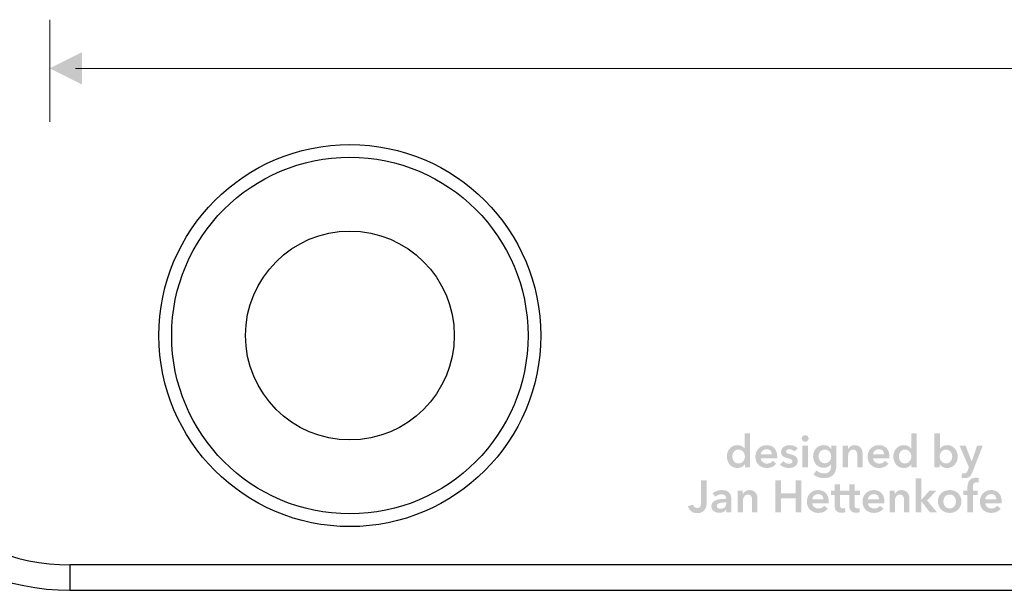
# Model space of a CAD drawing. Header units: millimetres. Extents: x 44 to 271, y 28 to 164.
# Tile 3 of 17: x 89 to 128, y 80 to 102. Entities that reach past the tile are written whole.
import ezdxf

# ---------------------------------------------------------------- set-up
doc = ezdxf.new("R2010")
doc.units = ezdxf.units.MM
doc.layers.add('View', color=7, linetype='Continuous')

msp = doc.modelspace()

# ---------------------------------------------------------------- hatches: boundary and pattern name
at = {"true_color": 0x000000, "transparency": 33554687}
for points in [[(91.749, 101.085), (91.749, 99.815), (90.479, 100.45)], [(124.503, 84.357), (124.715, 84.357), (124.715, 83.514), (124.72, 83.514), (125.041, 83.87), (125.313, 83.87), (124.946, 83.488), (125.336, 83.024), (125.056, 83.024), (124.72, 83.458), (124.715, 83.458), (124.715, 83.024), (124.503, 83.024)], [(118.982, 84.273), (119.205, 84.273), (119.205, 83.768), (119.789, 83.768), (119.789, 84.273), (120.011, 84.273), (120.011, 83.024), (119.789, 83.024), (119.789, 83.578), (119.205, 83.578), (119.205, 83.024), (118.982, 83.024)]]:
    msp.add_hatch(color=18, dxfattribs=at).paths.add_polyline_path(points, flags=0)
h = msp.add_hatch(color=18, dxfattribs=at)
edge = h.paths.add_edge_path(flags=0)
edge.add_spline(control_points=[(117.994, 84.788), (117.994, 84.788), (117.793, 84.788), (117.793, 84.788), (117.793, 84.788), (117.793, 84.915), (117.793, 84.915), (117.793, 84.915), (117.789, 84.915), (117.789, 84.915), (117.76, 84.865), (117.719, 84.828), (117.667, 84.802), (117.614, 84.776), (117.558, 84.763), (117.498, 84.763), (117.434, 84.763), (117.376, 84.775), (117.324, 84.799), (117.273, 84.823), (117.23, 84.856), (117.194, 84.896), (117.158, 84.937), (117.13, 84.984), (117.111, 85.039), (117.092, 85.094), (117.082, 85.152), (117.082, 85.215), (117.082, 85.277), (117.092, 85.335), (117.112, 85.389), (117.132, 85.443), (117.16, 85.49), (117.197, 85.53), (117.233, 85.57), (117.277, 85.602), (117.327, 85.625), (117.378, 85.648), (117.433, 85.659), (117.493, 85.659), (117.532, 85.659), (117.566, 85.655), (117.597, 85.646), (117.628, 85.637), (117.654, 85.626), (117.677, 85.613), (117.7, 85.6), (117.72, 85.586), (117.736, 85.571), (117.753, 85.556), (117.766, 85.541), (117.777, 85.527), (117.777, 85.527), (117.782, 85.527), (117.782, 85.527), (117.782, 85.527), (117.782, 86.121), (117.782, 86.121), (117.782, 86.121), (117.994, 86.121), (117.994, 86.121), (117.994, 86.121), (117.994, 84.788), (117.994, 84.788)], knot_values=[0, 0, 0, 0, 1, 1, 1, 2, 2, 2, 3, 3, 3, 4, 4, 4, 5, 5, 5, 6, 6, 6, 7, 7, 7, 8, 8, 8, 9, 9, 9, 10, 10, 10, 11, 11, 11, 12, 12, 12, 13, 13, 13, 14, 14, 14, 15, 15, 15, 16, 16, 16, 17, 17, 17, 18, 18, 18, 19, 19, 19, 20, 20, 20, 21, 21, 21, 21], degree=3, periodic=1)
edge = h.paths.add_edge_path(flags=0)
edge.add_spline(control_points=[(117.297, 85.215), (117.297, 85.182), (117.302, 85.149), (117.312, 85.116), (117.322, 85.083), (117.337, 85.053), (117.357, 85.028), (117.377, 85.002), (117.402, 84.981), (117.433, 84.964), (117.463, 84.948), (117.499, 84.939), (117.541, 84.939), (117.579, 84.939), (117.614, 84.947), (117.645, 84.963), (117.675, 84.979), (117.701, 85), (117.723, 85.026), (117.745, 85.052), (117.761, 85.081), (117.772, 85.113), (117.784, 85.145), (117.789, 85.178), (117.789, 85.211), (117.789, 85.244), (117.784, 85.277), (117.772, 85.31), (117.761, 85.343), (117.745, 85.372), (117.723, 85.398), (117.701, 85.424), (117.675, 85.445), (117.645, 85.461), (117.614, 85.478), (117.579, 85.486), (117.541, 85.486), (117.499, 85.486), (117.463, 85.478), (117.433, 85.462), (117.402, 85.446), (117.377, 85.426), (117.357, 85.4), (117.337, 85.374), (117.322, 85.345), (117.312, 85.312), (117.302, 85.28), (117.297, 85.247), (117.297, 85.215)], knot_values=[0, 0, 0, 0, 1, 1, 1, 2, 2, 2, 3, 3, 3, 4, 4, 4, 5, 5, 5, 6, 6, 6, 7, 7, 7, 8, 8, 8, 9, 9, 9, 10, 10, 10, 11, 11, 11, 12, 12, 12, 13, 13, 13, 14, 14, 14, 15, 15, 15, 16, 16, 16, 16], degree=3, periodic=1)
h = msp.add_hatch(color=18, dxfattribs=at)
h.paths.add_polyline_path([(120.051, 85.634), (120.262, 85.634), (120.262, 84.788), (120.051, 84.788)], flags=0)
edge = h.paths.add_edge_path(flags=0)
edge.add_spline(control_points=[(120.021, 85.922), (120.021, 85.956), (120.033, 85.986), (120.058, 86.011), (120.084, 86.036), (120.116, 86.049), (120.155, 86.049), (120.193, 86.049), (120.226, 86.037), (120.252, 86.013), (120.279, 85.989), (120.292, 85.958), (120.292, 85.922), (120.292, 85.885), (120.279, 85.855), (120.252, 85.831), (120.226, 85.807), (120.193, 85.795), (120.155, 85.795), (120.116, 85.795), (120.084, 85.807), (120.058, 85.833), (120.033, 85.858), (120.021, 85.888), (120.021, 85.922)], knot_values=[0, 0, 0, 0, 1, 1, 1, 2, 2, 2, 3, 3, 3, 4, 4, 4, 5, 5, 5, 6, 6, 6, 7, 7, 7, 8, 8, 8, 8], degree=3, periodic=1)
h = msp.add_hatch(color=18, dxfattribs=at)
edge = h.paths.add_edge_path(flags=0)
edge.add_spline(control_points=[(124.534, 84.788), (124.534, 84.788), (124.333, 84.788), (124.333, 84.788), (124.333, 84.788), (124.333, 84.915), (124.333, 84.915), (124.333, 84.915), (124.33, 84.915), (124.33, 84.915), (124.3, 84.865), (124.259, 84.828), (124.207, 84.802), (124.155, 84.776), (124.099, 84.763), (124.039, 84.763), (123.974, 84.763), (123.916, 84.775), (123.865, 84.799), (123.814, 84.823), (123.77, 84.856), (123.734, 84.896), (123.699, 84.937), (123.671, 84.984), (123.652, 85.039), (123.632, 85.094), (123.622, 85.152), (123.622, 85.215), (123.622, 85.277), (123.632, 85.335), (123.652, 85.389), (123.672, 85.443), (123.701, 85.49), (123.737, 85.53), (123.774, 85.57), (123.817, 85.602), (123.868, 85.625), (123.918, 85.648), (123.973, 85.659), (124.033, 85.659), (124.072, 85.659), (124.107, 85.655), (124.137, 85.646), (124.168, 85.637), (124.195, 85.626), (124.218, 85.613), (124.241, 85.6), (124.26, 85.586), (124.277, 85.571), (124.293, 85.556), (124.307, 85.541), (124.317, 85.527), (124.317, 85.527), (124.323, 85.527), (124.323, 85.527), (124.323, 85.527), (124.323, 86.121), (124.323, 86.121), (124.323, 86.121), (124.534, 86.121), (124.534, 86.121), (124.534, 86.121), (124.534, 84.788), (124.534, 84.788)], knot_values=[0, 0, 0, 0, 1, 1, 1, 2, 2, 2, 3, 3, 3, 4, 4, 4, 5, 5, 5, 6, 6, 6, 7, 7, 7, 8, 8, 8, 9, 9, 9, 10, 10, 10, 11, 11, 11, 12, 12, 12, 13, 13, 13, 14, 14, 14, 15, 15, 15, 16, 16, 16, 17, 17, 17, 18, 18, 18, 19, 19, 19, 20, 20, 20, 21, 21, 21, 21], degree=3, periodic=1)
edge = h.paths.add_edge_path(flags=0)
edge.add_spline(control_points=[(123.838, 85.215), (123.838, 85.182), (123.843, 85.149), (123.853, 85.116), (123.863, 85.083), (123.878, 85.053), (123.898, 85.028), (123.918, 85.002), (123.943, 84.981), (123.973, 84.964), (124.004, 84.948), (124.04, 84.939), (124.081, 84.939), (124.12, 84.939), (124.155, 84.947), (124.185, 84.963), (124.216, 84.979), (124.242, 85), (124.264, 85.026), (124.285, 85.052), (124.302, 85.081), (124.313, 85.113), (124.324, 85.145), (124.33, 85.178), (124.33, 85.211), (124.33, 85.244), (124.324, 85.277), (124.313, 85.31), (124.302, 85.343), (124.285, 85.372), (124.264, 85.398), (124.242, 85.424), (124.216, 85.445), (124.185, 85.461), (124.155, 85.478), (124.12, 85.486), (124.081, 85.486), (124.04, 85.486), (124.004, 85.478), (123.973, 85.462), (123.943, 85.446), (123.918, 85.426), (123.898, 85.4), (123.878, 85.374), (123.863, 85.345), (123.853, 85.312), (123.843, 85.28), (123.838, 85.247), (123.838, 85.215)], knot_values=[0, 0, 0, 0, 1, 1, 1, 2, 2, 2, 3, 3, 3, 4, 4, 4, 5, 5, 5, 6, 6, 6, 7, 7, 7, 8, 8, 8, 9, 9, 9, 10, 10, 10, 11, 11, 11, 12, 12, 12, 13, 13, 13, 14, 14, 14, 15, 15, 15, 16, 16, 16, 16], degree=3, periodic=1)
h = msp.add_hatch(color=18, dxfattribs=at)
edge = h.paths.add_edge_path(flags=0)
edge.add_spline(control_points=[(125.448, 86.121), (125.448, 86.121), (125.448, 85.527), (125.448, 85.527), (125.448, 85.527), (125.453, 85.527), (125.453, 85.527), (125.464, 85.541), (125.477, 85.556), (125.494, 85.571), (125.51, 85.586), (125.53, 85.6), (125.553, 85.613), (125.576, 85.626), (125.603, 85.637), (125.633, 85.646), (125.664, 85.655), (125.699, 85.659), (125.737, 85.659), (125.797, 85.659), (125.853, 85.648), (125.903, 85.625), (125.954, 85.602), (125.997, 85.57), (126.034, 85.53), (126.07, 85.49), (126.098, 85.443), (126.118, 85.389), (126.138, 85.335), (126.148, 85.277), (126.148, 85.215), (126.148, 85.152), (126.139, 85.094), (126.119, 85.039), (126.1, 84.984), (126.072, 84.937), (126.036, 84.896), (126, 84.856), (125.957, 84.823), (125.906, 84.799), (125.855, 84.775), (125.797, 84.763), (125.732, 84.763), (125.672, 84.763), (125.616, 84.776), (125.564, 84.802), (125.511, 84.828), (125.47, 84.865), (125.441, 84.915), (125.441, 84.915), (125.437, 84.915), (125.437, 84.915), (125.437, 84.915), (125.437, 84.788), (125.437, 84.788), (125.437, 84.788), (125.236, 84.788), (125.236, 84.788), (125.236, 84.788), (125.236, 86.121), (125.236, 86.121), (125.236, 86.121), (125.448, 86.121), (125.448, 86.121)], knot_values=[0, 0, 0, 0, 1, 1, 1, 2, 2, 2, 3, 3, 3, 4, 4, 4, 5, 5, 5, 6, 6, 6, 7, 7, 7, 8, 8, 8, 9, 9, 9, 10, 10, 10, 11, 11, 11, 12, 12, 12, 13, 13, 13, 14, 14, 14, 15, 15, 15, 16, 16, 16, 17, 17, 17, 18, 18, 18, 19, 19, 19, 20, 20, 20, 21, 21, 21, 21], degree=3, periodic=1)
edge = h.paths.add_edge_path(flags=0)
edge.add_spline(control_points=[(125.933, 85.215), (125.933, 85.247), (125.928, 85.28), (125.918, 85.312), (125.908, 85.345), (125.893, 85.374), (125.873, 85.4), (125.853, 85.426), (125.828, 85.446), (125.797, 85.462), (125.767, 85.478), (125.731, 85.486), (125.69, 85.486), (125.651, 85.486), (125.616, 85.478), (125.586, 85.461), (125.555, 85.445), (125.529, 85.424), (125.507, 85.398), (125.485, 85.372), (125.469, 85.343), (125.458, 85.31), (125.447, 85.277), (125.441, 85.244), (125.441, 85.211), (125.441, 85.178), (125.447, 85.145), (125.458, 85.113), (125.469, 85.081), (125.485, 85.052), (125.507, 85.026), (125.529, 85), (125.555, 84.979), (125.586, 84.963), (125.616, 84.947), (125.651, 84.939), (125.69, 84.939), (125.731, 84.939), (125.767, 84.948), (125.797, 84.964), (125.828, 84.981), (125.853, 85.002), (125.873, 85.028), (125.893, 85.053), (125.908, 85.083), (125.918, 85.116), (125.928, 85.149), (125.933, 85.182), (125.933, 85.215)], knot_values=[0, 0, 0, 0, 1, 1, 1, 2, 2, 2, 3, 3, 3, 4, 4, 4, 5, 5, 5, 6, 6, 6, 7, 7, 7, 8, 8, 8, 9, 9, 9, 10, 10, 10, 11, 11, 11, 12, 12, 12, 13, 13, 13, 14, 14, 14, 15, 15, 15, 16, 16, 16, 16], degree=3, periodic=1)
h = msp.add_hatch(color=18, dxfattribs=at)
edge = h.paths.add_edge_path(flags=0)
edge.add_spline(control_points=[(119.059, 85.2), (119.059, 85.2), (119.059, 85.172), (119.059, 85.172), (119.059, 85.163), (119.059, 85.153), (119.057, 85.144), (119.057, 85.144), (118.414, 85.144), (118.414, 85.144), (118.416, 85.113), (118.424, 85.085), (118.437, 85.06), (118.451, 85.035), (118.469, 85.013), (118.491, 84.995), (118.514, 84.977), (118.539, 84.962), (118.567, 84.952), (118.595, 84.941), (118.625, 84.936), (118.655, 84.936), (118.708, 84.936), (118.753, 84.946), (118.789, 84.965), (118.826, 84.984), (118.856, 85.011), (118.879, 85.045), (118.879, 85.045), (119.02, 84.932), (119.02, 84.932), (118.937, 84.819), (118.816, 84.763), (118.657, 84.763), (118.591, 84.763), (118.531, 84.773), (118.475, 84.794), (118.42, 84.814), (118.372, 84.844), (118.332, 84.881), (118.291, 84.919), (118.259, 84.965), (118.236, 85.02), (118.213, 85.074), (118.202, 85.136), (118.202, 85.206), (118.202, 85.274), (118.213, 85.336), (118.236, 85.392), (118.259, 85.448), (118.291, 85.495), (118.331, 85.535), (118.371, 85.574), (118.418, 85.605), (118.473, 85.626), (118.527, 85.648), (118.587, 85.659), (118.65, 85.659), (118.709, 85.659), (118.763, 85.649), (118.813, 85.63), (118.863, 85.611), (118.906, 85.582), (118.943, 85.543), (118.979, 85.505), (119.008, 85.458), (119.028, 85.401), (119.049, 85.344), (119.059, 85.277), (119.059, 85.2)], knot_values=[0, 0, 0, 0, 1, 1, 1, 2, 2, 2, 3, 3, 3, 4, 4, 4, 5, 5, 5, 6, 6, 6, 7, 7, 7, 8, 8, 8, 9, 9, 9, 10, 10, 10, 11, 11, 11, 12, 12, 12, 13, 13, 13, 14, 14, 14, 15, 15, 15, 16, 16, 16, 17, 17, 17, 18, 18, 18, 19, 19, 19, 20, 20, 20, 21, 21, 21, 22, 22, 22, 23, 23, 23, 23], degree=3, periodic=1)
edge = h.paths.add_edge_path(flags=0)
edge.add_spline(control_points=[(118.848, 85.296), (118.848, 85.323), (118.844, 85.349), (118.836, 85.373), (118.828, 85.398), (118.816, 85.42), (118.8, 85.439), (118.783, 85.457), (118.763, 85.472), (118.737, 85.484), (118.712, 85.495), (118.682, 85.5), (118.648, 85.5), (118.585, 85.5), (118.531, 85.481), (118.487, 85.443), (118.443, 85.405), (118.418, 85.356), (118.414, 85.296), (118.414, 85.296), (118.848, 85.296), (118.848, 85.296)], knot_values=[0, 0, 0, 0, 1, 1, 1, 2, 2, 2, 3, 3, 3, 4, 4, 4, 5, 5, 5, 6, 6, 6, 7, 7, 7, 7], degree=3, periodic=1)
h = msp.add_hatch(color=18, dxfattribs=at)
edge = h.paths.add_edge_path(flags=0)
edge.add_spline(control_points=[(119.728, 85.409), (119.709, 85.433), (119.683, 85.455), (119.65, 85.473), (119.617, 85.491), (119.581, 85.5), (119.543, 85.5), (119.508, 85.5), (119.477, 85.493), (119.449, 85.479), (119.421, 85.465), (119.407, 85.441), (119.407, 85.409), (119.407, 85.376), (119.422, 85.352), (119.453, 85.339), (119.485, 85.325), (119.53, 85.312), (119.59, 85.297), (119.622, 85.29), (119.654, 85.281), (119.686, 85.269), (119.719, 85.257), (119.748, 85.242), (119.774, 85.222), (119.801, 85.203), (119.822, 85.179), (119.839, 85.15), (119.855, 85.121), (119.864, 85.086), (119.864, 85.045), (119.864, 84.993), (119.854, 84.95), (119.834, 84.914), (119.815, 84.878), (119.789, 84.849), (119.757, 84.826), (119.725, 84.804), (119.687, 84.788), (119.644, 84.778), (119.601, 84.768), (119.557, 84.763), (119.511, 84.763), (119.445, 84.763), (119.381, 84.775), (119.319, 84.799), (119.256, 84.823), (119.204, 84.858), (119.163, 84.902), (119.163, 84.902), (119.303, 85.033), (119.303, 85.033), (119.326, 85.002), (119.357, 84.977), (119.394, 84.957), (119.432, 84.937), (119.474, 84.927), (119.52, 84.927), (119.535, 84.927), (119.55, 84.929), (119.566, 84.932), (119.582, 84.936), (119.597, 84.941), (119.61, 84.949), (119.624, 84.957), (119.635, 84.967), (119.643, 84.98), (119.651, 84.993), (119.655, 85.009), (119.655, 85.028), (119.655, 85.063), (119.639, 85.088), (119.607, 85.103), (119.575, 85.119), (119.526, 85.134), (119.461, 85.149), (119.43, 85.156), (119.399, 85.165), (119.369, 85.177), (119.339, 85.188), (119.312, 85.202), (119.289, 85.221), (119.265, 85.239), (119.246, 85.262), (119.232, 85.289), (119.218, 85.316), (119.211, 85.349), (119.211, 85.389), (119.211, 85.436), (119.221, 85.477), (119.24, 85.511), (119.259, 85.545), (119.285, 85.573), (119.317, 85.595), (119.349, 85.616), (119.384, 85.633), (119.424, 85.643), (119.464, 85.654), (119.505, 85.659), (119.548, 85.659), (119.609, 85.659), (119.669, 85.648), (119.727, 85.627), (119.785, 85.606), (119.831, 85.574), (119.865, 85.53), (119.865, 85.53), (119.728, 85.409), (119.728, 85.409)], knot_values=[0, 0, 0, 0, 1, 1, 1, 2, 2, 2, 3, 3, 3, 4, 4, 4, 5, 5, 5, 6, 6, 6, 7, 7, 7, 8, 8, 8, 9, 9, 9, 10, 10, 10, 11, 11, 11, 12, 12, 12, 13, 13, 13, 14, 14, 14, 15, 15, 15, 16, 16, 16, 17, 17, 17, 18, 18, 18, 19, 19, 19, 20, 20, 20, 21, 21, 21, 22, 22, 22, 23, 23, 23, 24, 24, 24, 25, 25, 25, 26, 26, 26, 27, 27, 27, 28, 28, 28, 29, 29, 29, 30, 30, 30, 31, 31, 31, 32, 32, 32, 33, 33, 33, 34, 34, 34, 35, 35, 35, 36, 36, 36, 36], degree=3, periodic=1)
h = msp.add_hatch(color=18, dxfattribs=at)
edge = h.paths.add_edge_path(flags=0)
edge.add_spline(control_points=[(121.381, 85.634), (121.381, 85.634), (121.381, 84.864), (121.381, 84.864), (121.381, 84.787), (121.371, 84.718), (121.352, 84.656), (121.333, 84.595), (121.304, 84.542), (121.265, 84.499), (121.226, 84.456), (121.176, 84.423), (121.116, 84.4), (121.056, 84.376), (120.985, 84.364), (120.902, 84.364), (120.868, 84.364), (120.832, 84.367), (120.794, 84.373), (120.756, 84.379), (120.718, 84.388), (120.681, 84.4), (120.644, 84.411), (120.609, 84.426), (120.574, 84.444), (120.54, 84.461), (120.51, 84.481), (120.483, 84.504), (120.483, 84.504), (120.604, 84.668), (120.604, 84.668), (120.646, 84.629), (120.692, 84.599), (120.744, 84.579), (120.795, 84.558), (120.848, 84.548), (120.901, 84.548), (120.951, 84.548), (120.994, 84.555), (121.029, 84.57), (121.063, 84.585), (121.091, 84.605), (121.112, 84.631), (121.132, 84.657), (121.147, 84.687), (121.156, 84.722), (121.164, 84.758), (121.169, 84.796), (121.169, 84.839), (121.169, 84.839), (121.169, 84.901), (121.169, 84.901), (121.169, 84.901), (121.165, 84.901), (121.165, 84.901), (121.135, 84.859), (121.096, 84.828), (121.048, 84.806), (121, 84.784), (120.947, 84.774), (120.888, 84.774), (120.825, 84.774), (120.767, 84.785), (120.716, 84.809), (120.664, 84.832), (120.62, 84.864), (120.584, 84.904), (120.548, 84.944), (120.52, 84.991), (120.5, 85.044), (120.48, 85.098), (120.47, 85.155), (120.47, 85.215), (120.47, 85.276), (120.48, 85.333), (120.499, 85.387), (120.519, 85.441), (120.546, 85.489), (120.582, 85.529), (120.618, 85.568), (120.662, 85.6), (120.713, 85.624), (120.764, 85.647), (120.821, 85.659), (120.885, 85.659), (120.945, 85.659), (121.001, 85.647), (121.052, 85.622), (121.104, 85.597), (121.145, 85.559), (121.176, 85.507), (121.176, 85.507), (121.179, 85.507), (121.179, 85.507), (121.179, 85.507), (121.179, 85.634), (121.179, 85.634), (121.179, 85.634), (121.381, 85.634), (121.381, 85.634)], knot_values=[0, 0, 0, 0, 1, 1, 1, 2, 2, 2, 3, 3, 3, 4, 4, 4, 5, 5, 5, 6, 6, 6, 7, 7, 7, 8, 8, 8, 9, 9, 9, 10, 10, 10, 11, 11, 11, 12, 12, 12, 13, 13, 13, 14, 14, 14, 15, 15, 15, 16, 16, 16, 17, 17, 17, 18, 18, 18, 19, 19, 19, 20, 20, 20, 21, 21, 21, 22, 22, 22, 23, 23, 23, 24, 24, 24, 25, 25, 25, 26, 26, 26, 27, 27, 27, 28, 28, 28, 29, 29, 29, 30, 30, 30, 31, 31, 31, 32, 32, 32, 33, 33, 33, 33], degree=3, periodic=1)
edge = h.paths.add_edge_path(flags=0)
edge.add_spline(control_points=[(120.929, 85.486), (120.89, 85.486), (120.856, 85.479), (120.826, 85.465), (120.796, 85.451), (120.77, 85.432), (120.75, 85.408), (120.729, 85.384), (120.713, 85.355), (120.702, 85.322), (120.691, 85.289), (120.686, 85.254), (120.686, 85.216), (120.686, 85.182), (120.691, 85.149), (120.702, 85.118), (120.713, 85.086), (120.729, 85.057), (120.75, 85.032), (120.77, 85.007), (120.796, 84.986), (120.826, 84.971), (120.856, 84.956), (120.89, 84.948), (120.927, 84.948), (120.966, 84.948), (121.001, 84.956), (121.032, 84.97), (121.063, 84.985), (121.09, 85.005), (121.112, 85.029), (121.133, 85.054), (121.15, 85.083), (121.162, 85.115), (121.174, 85.147), (121.179, 85.181), (121.179, 85.216), (121.179, 85.253), (121.174, 85.287), (121.162, 85.32), (121.15, 85.353), (121.133, 85.382), (121.112, 85.407), (121.09, 85.431), (121.064, 85.451), (121.033, 85.465), (121.002, 85.479), (120.968, 85.486), (120.929, 85.486)], knot_values=[0, 0, 0, 0, 1, 1, 1, 2, 2, 2, 3, 3, 3, 4, 4, 4, 5, 5, 5, 6, 6, 6, 7, 7, 7, 8, 8, 8, 9, 9, 9, 10, 10, 10, 11, 11, 11, 12, 12, 12, 13, 13, 13, 14, 14, 14, 15, 15, 15, 16, 16, 16, 16], degree=3, periodic=1)
h = msp.add_hatch(color=18, dxfattribs=at)
edge = h.paths.add_edge_path(flags=0)
edge.add_spline(control_points=[(121.635, 85.634), (121.635, 85.634), (121.836, 85.634), (121.836, 85.634), (121.836, 85.634), (121.836, 85.499), (121.836, 85.499), (121.836, 85.499), (121.839, 85.499), (121.839, 85.499), (121.858, 85.541), (121.891, 85.578), (121.937, 85.611), (121.983, 85.643), (122.038, 85.659), (122.102, 85.659), (122.157, 85.659), (122.205, 85.649), (122.244, 85.63), (122.283, 85.611), (122.316, 85.585), (122.341, 85.553), (122.366, 85.521), (122.385, 85.485), (122.397, 85.444), (122.408, 85.403), (122.414, 85.36), (122.414, 85.317), (122.414, 85.317), (122.414, 84.788), (122.414, 84.788), (122.414, 84.788), (122.202, 84.788), (122.202, 84.788), (122.202, 84.788), (122.202, 85.257), (122.202, 85.257), (122.202, 85.282), (122.201, 85.307), (122.197, 85.334), (122.194, 85.362), (122.186, 85.386), (122.174, 85.408), (122.162, 85.429), (122.146, 85.447), (122.126, 85.461), (122.105, 85.476), (122.078, 85.483), (122.044, 85.483), (122.01, 85.483), (121.98, 85.476), (121.956, 85.462), (121.931, 85.449), (121.911, 85.431), (121.895, 85.41), (121.879, 85.389), (121.867, 85.365), (121.859, 85.337), (121.85, 85.309), (121.846, 85.282), (121.846, 85.253), (121.846, 85.253), (121.846, 84.788), (121.846, 84.788), (121.846, 84.788), (121.635, 84.788), (121.635, 84.788), (121.635, 84.788), (121.635, 85.634), (121.635, 85.634)], knot_values=[0, 0, 0, 0, 1, 1, 1, 2, 2, 2, 3, 3, 3, 4, 4, 4, 5, 5, 5, 6, 6, 6, 7, 7, 7, 8, 8, 8, 9, 9, 9, 10, 10, 10, 11, 11, 11, 12, 12, 12, 13, 13, 13, 14, 14, 14, 15, 15, 15, 16, 16, 16, 17, 17, 17, 18, 18, 18, 19, 19, 19, 20, 20, 20, 21, 21, 21, 22, 22, 22, 23, 23, 23, 23], degree=3, periodic=1)
h = msp.add_hatch(color=18, dxfattribs=at)
edge = h.paths.add_edge_path(flags=0)
edge.add_spline(control_points=[(123.469, 85.2), (123.469, 85.2), (123.469, 85.172), (123.469, 85.172), (123.469, 85.163), (123.468, 85.153), (123.467, 85.144), (123.467, 85.144), (122.823, 85.144), (122.823, 85.144), (122.826, 85.113), (122.834, 85.085), (122.847, 85.06), (122.861, 85.035), (122.879, 85.013), (122.901, 84.995), (122.923, 84.977), (122.949, 84.962), (122.977, 84.952), (123.005, 84.941), (123.034, 84.936), (123.065, 84.936), (123.118, 84.936), (123.163, 84.946), (123.199, 84.965), (123.236, 84.984), (123.266, 85.011), (123.289, 85.045), (123.289, 85.045), (123.43, 84.932), (123.43, 84.932), (123.347, 84.819), (123.226, 84.763), (123.067, 84.763), (123.001, 84.763), (122.94, 84.773), (122.885, 84.794), (122.83, 84.814), (122.782, 84.844), (122.741, 84.881), (122.701, 84.919), (122.669, 84.965), (122.646, 85.02), (122.623, 85.074), (122.612, 85.136), (122.612, 85.206), (122.612, 85.274), (122.623, 85.336), (122.646, 85.392), (122.669, 85.448), (122.7, 85.495), (122.74, 85.535), (122.78, 85.574), (122.828, 85.605), (122.882, 85.626), (122.937, 85.648), (122.996, 85.659), (123.06, 85.659), (123.119, 85.659), (123.173, 85.649), (123.223, 85.63), (123.273, 85.611), (123.316, 85.582), (123.353, 85.543), (123.389, 85.505), (123.418, 85.458), (123.438, 85.401), (123.459, 85.344), (123.469, 85.277), (123.469, 85.2)], knot_values=[0, 0, 0, 0, 1, 1, 1, 2, 2, 2, 3, 3, 3, 4, 4, 4, 5, 5, 5, 6, 6, 6, 7, 7, 7, 8, 8, 8, 9, 9, 9, 10, 10, 10, 11, 11, 11, 12, 12, 12, 13, 13, 13, 14, 14, 14, 15, 15, 15, 16, 16, 16, 17, 17, 17, 18, 18, 18, 19, 19, 19, 20, 20, 20, 21, 21, 21, 22, 22, 22, 23, 23, 23, 23], degree=3, periodic=1)
edge = h.paths.add_edge_path(flags=0)
edge.add_spline(control_points=[(123.257, 85.296), (123.257, 85.323), (123.253, 85.349), (123.246, 85.373), (123.238, 85.398), (123.226, 85.42), (123.21, 85.439), (123.193, 85.457), (123.172, 85.472), (123.147, 85.484), (123.122, 85.495), (123.092, 85.5), (123.058, 85.5), (122.994, 85.5), (122.941, 85.481), (122.897, 85.443), (122.852, 85.405), (122.828, 85.356), (122.823, 85.296), (122.823, 85.296), (123.257, 85.296), (123.257, 85.296)], knot_values=[0, 0, 0, 0, 1, 1, 1, 2, 2, 2, 3, 3, 3, 4, 4, 4, 5, 5, 5, 6, 6, 6, 7, 7, 7, 7], degree=3, periodic=1)
h = msp.add_hatch(color=18, dxfattribs=at)
edge = h.paths.add_edge_path(flags=0)
edge.add_spline(control_points=[(126.226, 85.634), (126.226, 85.634), (126.461, 85.634), (126.461, 85.634), (126.461, 85.634), (126.697, 85.019), (126.697, 85.019), (126.697, 85.019), (126.7, 85.019), (126.7, 85.019), (126.7, 85.019), (126.91, 85.634), (126.91, 85.634), (126.91, 85.634), (127.131, 85.634), (127.131, 85.634), (127.131, 85.634), (126.73, 84.606), (126.73, 84.606), (126.715, 84.567), (126.699, 84.533), (126.681, 84.503), (126.663, 84.473), (126.642, 84.448), (126.617, 84.427), (126.593, 84.406), (126.564, 84.391), (126.53, 84.38), (126.497, 84.37), (126.456, 84.364), (126.409, 84.364), (126.392, 84.364), (126.374, 84.365), (126.356, 84.367), (126.337, 84.369), (126.319, 84.372), (126.3, 84.377), (126.3, 84.377), (126.318, 84.56), (126.318, 84.56), (126.332, 84.555), (126.346, 84.552), (126.359, 84.55), (126.373, 84.549), (126.385, 84.548), (126.397, 84.548), (126.419, 84.548), (126.438, 84.55), (126.453, 84.556), (126.469, 84.561), (126.482, 84.569), (126.492, 84.58), (126.503, 84.592), (126.512, 84.605), (126.52, 84.622), (126.529, 84.638), (126.538, 84.658), (126.547, 84.68), (126.547, 84.68), (126.589, 84.788), (126.589, 84.788), (126.589, 84.788), (126.226, 85.634), (126.226, 85.634)], knot_values=[0, 0, 0, 0, 1, 1, 1, 2, 2, 2, 3, 3, 3, 4, 4, 4, 5, 5, 5, 6, 6, 6, 7, 7, 7, 8, 8, 8, 9, 9, 9, 10, 10, 10, 11, 11, 11, 12, 12, 12, 13, 13, 13, 14, 14, 14, 15, 15, 15, 16, 16, 16, 17, 17, 17, 18, 18, 18, 19, 19, 19, 20, 20, 20, 21, 21, 21, 21], degree=3, periodic=1)
h = msp.add_hatch(color=18, dxfattribs=at)
edge = h.paths.add_edge_path(flags=0)
edge.add_spline(control_points=[(126.532, 83.701), (126.532, 83.701), (126.371, 83.701), (126.371, 83.701), (126.371, 83.701), (126.371, 83.87), (126.371, 83.87), (126.371, 83.87), (126.532, 83.87), (126.532, 83.87), (126.532, 83.87), (126.532, 83.996), (126.532, 83.996), (126.532, 84.046), (126.538, 84.095), (126.549, 84.141), (126.56, 84.188), (126.579, 84.229), (126.605, 84.264), (126.632, 84.299), (126.667, 84.327), (126.71, 84.348), (126.754, 84.368), (126.808, 84.378), (126.874, 84.378), (126.898, 84.378), (126.917, 84.378), (126.933, 84.376), (126.949, 84.374), (126.965, 84.371), (126.982, 84.366), (126.982, 84.366), (126.968, 84.186), (126.968, 84.186), (126.956, 84.19), (126.943, 84.193), (126.93, 84.195), (126.916, 84.197), (126.902, 84.199), (126.886, 84.199), (126.856, 84.199), (126.831, 84.193), (126.812, 84.181), (126.794, 84.169), (126.779, 84.154), (126.769, 84.135), (126.759, 84.116), (126.752, 84.096), (126.749, 84.073), (126.745, 84.051), (126.744, 84.029), (126.744, 84.008), (126.744, 84.008), (126.744, 83.87), (126.744, 83.87), (126.744, 83.87), (126.939, 83.87), (126.939, 83.87), (126.939, 83.87), (126.939, 83.701), (126.939, 83.701), (126.939, 83.701), (126.744, 83.701), (126.744, 83.701), (126.744, 83.701), (126.744, 83.024), (126.744, 83.024), (126.744, 83.024), (126.532, 83.024), (126.532, 83.024), (126.532, 83.024), (126.532, 83.701), (126.532, 83.701)], knot_values=[0, 0, 0, 0, 1, 1, 1, 2, 2, 2, 3, 3, 3, 4, 4, 4, 5, 5, 5, 6, 6, 6, 7, 7, 7, 8, 8, 8, 9, 9, 9, 10, 10, 10, 11, 11, 11, 12, 12, 12, 13, 13, 13, 14, 14, 14, 15, 15, 15, 16, 16, 16, 17, 17, 17, 18, 18, 18, 19, 19, 19, 20, 20, 20, 21, 21, 21, 22, 22, 22, 23, 23, 23, 24, 24, 24, 24], degree=3, periodic=1)
h = msp.add_hatch(color=18, dxfattribs=at)
edge = h.paths.add_edge_path(flags=0)
edge.add_spline(control_points=[(116.291, 83.428), (116.291, 83.382), (116.286, 83.334), (116.276, 83.283), (116.266, 83.233), (116.247, 83.185), (116.22, 83.142), (116.193, 83.098), (116.155, 83.063), (116.106, 83.034), (116.056, 83.006), (115.993, 82.992), (115.915, 82.992), (115.814, 82.992), (115.733, 83.017), (115.673, 83.068), (115.612, 83.118), (115.571, 83.185), (115.548, 83.267), (115.548, 83.267), (115.753, 83.325), (115.753, 83.325), (115.763, 83.284), (115.783, 83.252), (115.811, 83.228), (115.839, 83.203), (115.873, 83.191), (115.912, 83.191), (115.943, 83.191), (115.969, 83.197), (115.99, 83.209), (116.011, 83.221), (116.027, 83.238), (116.038, 83.259), (116.049, 83.281), (116.057, 83.307), (116.061, 83.337), (116.066, 83.367), (116.069, 83.399), (116.069, 83.435), (116.069, 83.435), (116.069, 84.273), (116.069, 84.273), (116.069, 84.273), (116.291, 84.273), (116.291, 84.273), (116.291, 84.273), (116.291, 83.428), (116.291, 83.428)], knot_values=[0, 0, 0, 0, 1, 1, 1, 2, 2, 2, 3, 3, 3, 4, 4, 4, 5, 5, 5, 6, 6, 6, 7, 7, 7, 8, 8, 8, 9, 9, 9, 10, 10, 10, 11, 11, 11, 12, 12, 12, 13, 13, 13, 14, 14, 14, 15, 15, 15, 16, 16, 16, 16], degree=3, periodic=1)
h = msp.add_hatch(color=18, dxfattribs=at)
edge = h.paths.add_edge_path(flags=0)
edge.add_spline(control_points=[(121.166, 83.701), (121.166, 83.701), (121.166, 83.87), (121.166, 83.87), (121.166, 83.87), (121.314, 83.87), (121.314, 83.87), (121.314, 83.87), (121.314, 84.116), (121.314, 84.116), (121.314, 84.116), (121.522, 84.116), (121.522, 84.116), (121.522, 84.116), (121.522, 83.87), (121.522, 83.87), (121.522, 83.87), (121.734, 83.87), (121.734, 83.87), (121.734, 83.87), (121.734, 83.701), (121.734, 83.701), (121.734, 83.701), (121.522, 83.701), (121.522, 83.701), (121.522, 83.701), (121.522, 83.308), (121.522, 83.308), (121.522, 83.27), (121.529, 83.239), (121.543, 83.214), (121.556, 83.19), (121.587, 83.177), (121.634, 83.177), (121.648, 83.177), (121.663, 83.179), (121.679, 83.182), (121.696, 83.185), (121.711, 83.189), (121.724, 83.195), (121.724, 83.195), (121.731, 83.029), (121.731, 83.029), (121.712, 83.022), (121.689, 83.016), (121.664, 83.012), (121.638, 83.008), (121.613, 83.006), (121.59, 83.006), (121.533, 83.006), (121.487, 83.014), (121.452, 83.03), (121.417, 83.046), (121.389, 83.068), (121.368, 83.095), (121.348, 83.123), (121.333, 83.155), (121.326, 83.19), (121.318, 83.226), (121.314, 83.265), (121.314, 83.306), (121.314, 83.306), (121.314, 83.701), (121.314, 83.701), (121.314, 83.701), (121.166, 83.701), (121.166, 83.701)], knot_values=[0, 0, 0, 0, 1, 1, 1, 2, 2, 2, 3, 3, 3, 4, 4, 4, 5, 5, 5, 6, 6, 6, 7, 7, 7, 8, 8, 8, 9, 9, 9, 10, 10, 10, 11, 11, 11, 12, 12, 12, 13, 13, 13, 14, 14, 14, 15, 15, 15, 16, 16, 16, 17, 17, 17, 18, 18, 18, 19, 19, 19, 20, 20, 20, 21, 21, 21, 22, 22, 22, 22], degree=3, periodic=1)
h = msp.add_hatch(color=18, dxfattribs=at)
edge = h.paths.add_edge_path(flags=0)
edge.add_spline(control_points=[(121.739, 83.701), (121.739, 83.701), (121.739, 83.87), (121.739, 83.87), (121.739, 83.87), (121.888, 83.87), (121.888, 83.87), (121.888, 83.87), (121.888, 84.116), (121.888, 84.116), (121.888, 84.116), (122.096, 84.116), (122.096, 84.116), (122.096, 84.116), (122.096, 83.87), (122.096, 83.87), (122.096, 83.87), (122.307, 83.87), (122.307, 83.87), (122.307, 83.87), (122.307, 83.701), (122.307, 83.701), (122.307, 83.701), (122.096, 83.701), (122.096, 83.701), (122.096, 83.701), (122.096, 83.308), (122.096, 83.308), (122.096, 83.27), (122.103, 83.239), (122.116, 83.214), (122.13, 83.19), (122.16, 83.177), (122.207, 83.177), (122.221, 83.177), (122.236, 83.179), (122.253, 83.182), (122.269, 83.185), (122.284, 83.189), (122.297, 83.195), (122.297, 83.195), (122.304, 83.029), (122.304, 83.029), (122.285, 83.022), (122.263, 83.016), (122.237, 83.012), (122.211, 83.008), (122.186, 83.006), (122.163, 83.006), (122.106, 83.006), (122.06, 83.014), (122.025, 83.03), (121.99, 83.046), (121.962, 83.068), (121.941, 83.095), (121.921, 83.123), (121.907, 83.155), (121.899, 83.19), (121.891, 83.226), (121.888, 83.265), (121.888, 83.306), (121.888, 83.306), (121.888, 83.701), (121.888, 83.701), (121.888, 83.701), (121.739, 83.701), (121.739, 83.701)], knot_values=[0, 0, 0, 0, 1, 1, 1, 2, 2, 2, 3, 3, 3, 4, 4, 4, 5, 5, 5, 6, 6, 6, 7, 7, 7, 8, 8, 8, 9, 9, 9, 10, 10, 10, 11, 11, 11, 12, 12, 12, 13, 13, 13, 14, 14, 14, 15, 15, 15, 16, 16, 16, 17, 17, 17, 18, 18, 18, 19, 19, 19, 20, 20, 20, 21, 21, 21, 22, 22, 22, 22], degree=3, periodic=1)
h = msp.add_hatch(color=18, dxfattribs=at)
edge = h.paths.add_edge_path(flags=0)
edge.add_spline(control_points=[(117.06, 83.131), (117.06, 83.131), (117.055, 83.131), (117.055, 83.131), (117.033, 83.094), (116.999, 83.063), (116.952, 83.039), (116.905, 83.015), (116.852, 83.003), (116.792, 83.003), (116.758, 83.003), (116.722, 83.007), (116.685, 83.016), (116.648, 83.025), (116.614, 83.039), (116.583, 83.06), (116.552, 83.081), (116.526, 83.108), (116.505, 83.141), (116.485, 83.175), (116.474, 83.216), (116.474, 83.265), (116.474, 83.329), (116.492, 83.379), (116.528, 83.417), (116.564, 83.455), (116.61, 83.484), (116.667, 83.504), (116.723, 83.524), (116.786, 83.537), (116.854, 83.543), (116.923, 83.55), (116.99, 83.553), (117.056, 83.553), (117.056, 83.553), (117.056, 83.574), (117.056, 83.574), (117.056, 83.627), (117.037, 83.666), (116.999, 83.691), (116.961, 83.717), (116.915, 83.729), (116.862, 83.729), (116.818, 83.729), (116.775, 83.72), (116.734, 83.701), (116.692, 83.682), (116.658, 83.659), (116.631, 83.632), (116.631, 83.632), (116.522, 83.761), (116.522, 83.761), (116.57, 83.806), (116.626, 83.839), (116.689, 83.862), (116.751, 83.884), (116.815, 83.895), (116.88, 83.895), (116.955, 83.895), (117.017, 83.885), (117.066, 83.863), (117.115, 83.842), (117.153, 83.815), (117.182, 83.78), (117.21, 83.746), (117.229, 83.708), (117.241, 83.666), (117.252, 83.624), (117.257, 83.581), (117.257, 83.539), (117.257, 83.539), (117.257, 83.024), (117.257, 83.024), (117.257, 83.024), (117.06, 83.024), (117.06, 83.024), (117.06, 83.024), (117.06, 83.131), (117.06, 83.131)], knot_values=[0, 0, 0, 0, 1, 1, 1, 2, 2, 2, 3, 3, 3, 4, 4, 4, 5, 5, 5, 6, 6, 6, 7, 7, 7, 8, 8, 8, 9, 9, 9, 10, 10, 10, 11, 11, 11, 12, 12, 12, 13, 13, 13, 14, 14, 14, 15, 15, 15, 16, 16, 16, 17, 17, 17, 18, 18, 18, 19, 19, 19, 20, 20, 20, 21, 21, 21, 22, 22, 22, 23, 23, 23, 24, 24, 24, 25, 25, 25, 26, 26, 26, 26], degree=3, periodic=1)
edge = h.paths.add_edge_path(flags=0)
edge.add_spline(control_points=[(117.056, 83.41), (117.056, 83.41), (117.009, 83.41), (117.009, 83.41), (116.975, 83.41), (116.939, 83.409), (116.901, 83.406), (116.863, 83.403), (116.829, 83.396), (116.797, 83.386), (116.765, 83.376), (116.739, 83.362), (116.718, 83.344), (116.696, 83.326), (116.686, 83.301), (116.686, 83.269), (116.686, 83.249), (116.69, 83.232), (116.699, 83.219), (116.708, 83.205), (116.719, 83.194), (116.734, 83.186), (116.748, 83.178), (116.764, 83.172), (116.781, 83.168), (116.799, 83.165), (116.816, 83.163), (116.834, 83.163), (116.907, 83.163), (116.962, 83.183), (117, 83.221), (117.038, 83.26), (117.056, 83.313), (117.056, 83.38), (117.056, 83.38), (117.056, 83.41), (117.056, 83.41)], knot_values=[0, 0, 0, 0, 1, 1, 1, 2, 2, 2, 3, 3, 3, 4, 4, 4, 5, 5, 5, 6, 6, 6, 7, 7, 7, 8, 8, 8, 9, 9, 9, 10, 10, 10, 11, 11, 11, 12, 12, 12, 12], degree=3, periodic=1)
h = msp.add_hatch(color=18, dxfattribs=at)
edge = h.paths.add_edge_path(flags=0)
edge.add_spline(control_points=[(117.504, 83.87), (117.504, 83.87), (117.705, 83.87), (117.705, 83.87), (117.705, 83.87), (117.705, 83.735), (117.705, 83.735), (117.705, 83.735), (117.709, 83.735), (117.709, 83.735), (117.728, 83.777), (117.76, 83.814), (117.807, 83.847), (117.853, 83.879), (117.908, 83.895), (117.972, 83.895), (118.027, 83.895), (118.074, 83.885), (118.114, 83.866), (118.153, 83.847), (118.186, 83.821), (118.211, 83.789), (118.236, 83.758), (118.255, 83.721), (118.266, 83.68), (118.278, 83.639), (118.284, 83.596), (118.284, 83.553), (118.284, 83.553), (118.284, 83.024), (118.284, 83.024), (118.284, 83.024), (118.072, 83.024), (118.072, 83.024), (118.072, 83.024), (118.072, 83.493), (118.072, 83.493), (118.072, 83.518), (118.071, 83.544), (118.067, 83.571), (118.064, 83.598), (118.056, 83.622), (118.044, 83.644), (118.032, 83.666), (118.016, 83.683), (117.996, 83.698), (117.975, 83.712), (117.948, 83.719), (117.914, 83.719), (117.879, 83.719), (117.85, 83.712), (117.825, 83.698), (117.801, 83.685), (117.78, 83.668), (117.765, 83.646), (117.749, 83.625), (117.737, 83.601), (117.728, 83.573), (117.72, 83.546), (117.716, 83.518), (117.716, 83.489), (117.716, 83.489), (117.716, 83.024), (117.716, 83.024), (117.716, 83.024), (117.504, 83.024), (117.504, 83.024), (117.504, 83.024), (117.504, 83.87), (117.504, 83.87)], knot_values=[0, 0, 0, 0, 1, 1, 1, 2, 2, 2, 3, 3, 3, 4, 4, 4, 5, 5, 5, 6, 6, 6, 7, 7, 7, 8, 8, 8, 9, 9, 9, 10, 10, 10, 11, 11, 11, 12, 12, 12, 13, 13, 13, 14, 14, 14, 15, 15, 15, 16, 16, 16, 17, 17, 17, 18, 18, 18, 19, 19, 19, 20, 20, 20, 21, 21, 21, 22, 22, 22, 23, 23, 23, 23], degree=3, periodic=1)
h = msp.add_hatch(color=18, dxfattribs=at)
edge = h.paths.add_edge_path(flags=0)
edge.add_spline(control_points=[(121.083, 83.437), (121.083, 83.437), (121.083, 83.408), (121.083, 83.408), (121.083, 83.399), (121.083, 83.389), (121.082, 83.38), (121.082, 83.38), (120.438, 83.38), (120.438, 83.38), (120.44, 83.35), (120.448, 83.322), (120.462, 83.296), (120.475, 83.271), (120.493, 83.249), (120.515, 83.231), (120.538, 83.213), (120.563, 83.198), (120.591, 83.188), (120.619, 83.177), (120.649, 83.172), (120.679, 83.172), (120.732, 83.172), (120.777, 83.182), (120.813, 83.201), (120.85, 83.22), (120.88, 83.247), (120.903, 83.281), (120.903, 83.281), (121.044, 83.168), (121.044, 83.168), (120.961, 83.056), (120.84, 82.999), (120.681, 82.999), (120.615, 82.999), (120.555, 83.009), (120.499, 83.03), (120.444, 83.051), (120.396, 83.08), (120.356, 83.117), (120.315, 83.155), (120.283, 83.201), (120.26, 83.256), (120.238, 83.31), (120.226, 83.372), (120.226, 83.442), (120.226, 83.51), (120.238, 83.572), (120.26, 83.628), (120.283, 83.684), (120.315, 83.731), (120.355, 83.771), (120.395, 83.81), (120.442, 83.841), (120.497, 83.863), (120.551, 83.884), (120.611, 83.895), (120.674, 83.895), (120.733, 83.895), (120.787, 83.885), (120.837, 83.866), (120.887, 83.847), (120.93, 83.818), (120.967, 83.78), (121.003, 83.741), (121.032, 83.694), (121.052, 83.637), (121.073, 83.58), (121.083, 83.513), (121.083, 83.437)], knot_values=[0, 0, 0, 0, 1, 1, 1, 2, 2, 2, 3, 3, 3, 4, 4, 4, 5, 5, 5, 6, 6, 6, 7, 7, 7, 8, 8, 8, 9, 9, 9, 10, 10, 10, 11, 11, 11, 12, 12, 12, 13, 13, 13, 14, 14, 14, 15, 15, 15, 16, 16, 16, 17, 17, 17, 18, 18, 18, 19, 19, 19, 20, 20, 20, 21, 21, 21, 22, 22, 22, 23, 23, 23, 23], degree=3, periodic=1)
edge = h.paths.add_edge_path(flags=0)
edge.add_spline(control_points=[(120.872, 83.532), (120.872, 83.559), (120.868, 83.585), (120.86, 83.609), (120.853, 83.634), (120.84, 83.656), (120.824, 83.675), (120.808, 83.693), (120.787, 83.708), (120.761, 83.72), (120.736, 83.731), (120.706, 83.736), (120.672, 83.736), (120.609, 83.736), (120.555, 83.717), (120.511, 83.679), (120.467, 83.641), (120.442, 83.592), (120.438, 83.532), (120.438, 83.532), (120.872, 83.532), (120.872, 83.532)], knot_values=[0, 0, 0, 0, 1, 1, 1, 2, 2, 2, 3, 3, 3, 4, 4, 4, 5, 5, 5, 6, 6, 6, 7, 7, 7, 7], degree=3, periodic=1)
h = msp.add_hatch(color=18, dxfattribs=at)
edge = h.paths.add_edge_path(flags=0)
edge.add_spline(control_points=[(123.269, 83.437), (123.269, 83.437), (123.269, 83.408), (123.269, 83.408), (123.269, 83.399), (123.268, 83.389), (123.267, 83.38), (123.267, 83.38), (122.623, 83.38), (122.623, 83.38), (122.626, 83.35), (122.633, 83.322), (122.647, 83.296), (122.661, 83.271), (122.678, 83.249), (122.701, 83.231), (122.723, 83.213), (122.748, 83.198), (122.777, 83.188), (122.805, 83.177), (122.834, 83.172), (122.865, 83.172), (122.918, 83.172), (122.962, 83.182), (122.999, 83.201), (123.035, 83.22), (123.065, 83.247), (123.089, 83.281), (123.089, 83.281), (123.23, 83.168), (123.23, 83.168), (123.146, 83.056), (123.025, 82.999), (122.867, 82.999), (122.801, 82.999), (122.74, 83.009), (122.685, 83.03), (122.63, 83.051), (122.582, 83.08), (122.541, 83.117), (122.501, 83.155), (122.469, 83.201), (122.446, 83.256), (122.423, 83.31), (122.411, 83.372), (122.411, 83.442), (122.411, 83.51), (122.423, 83.572), (122.446, 83.628), (122.469, 83.684), (122.5, 83.731), (122.54, 83.771), (122.58, 83.81), (122.628, 83.841), (122.682, 83.863), (122.737, 83.884), (122.796, 83.895), (122.86, 83.895), (122.918, 83.895), (122.973, 83.885), (123.023, 83.866), (123.073, 83.847), (123.116, 83.818), (123.152, 83.78), (123.189, 83.741), (123.217, 83.694), (123.238, 83.637), (123.258, 83.58), (123.269, 83.513), (123.269, 83.437)], knot_values=[0, 0, 0, 0, 1, 1, 1, 2, 2, 2, 3, 3, 3, 4, 4, 4, 5, 5, 5, 6, 6, 6, 7, 7, 7, 8, 8, 8, 9, 9, 9, 10, 10, 10, 11, 11, 11, 12, 12, 12, 13, 13, 13, 14, 14, 14, 15, 15, 15, 16, 16, 16, 17, 17, 17, 18, 18, 18, 19, 19, 19, 20, 20, 20, 21, 21, 21, 22, 22, 22, 23, 23, 23, 23], degree=3, periodic=1)
edge = h.paths.add_edge_path(flags=0)
edge.add_spline(control_points=[(123.057, 83.532), (123.057, 83.559), (123.053, 83.585), (123.046, 83.609), (123.038, 83.634), (123.026, 83.656), (123.009, 83.675), (122.993, 83.693), (122.972, 83.708), (122.947, 83.72), (122.922, 83.731), (122.892, 83.736), (122.858, 83.736), (122.794, 83.736), (122.74, 83.717), (122.696, 83.679), (122.652, 83.641), (122.628, 83.592), (122.623, 83.532), (122.623, 83.532), (123.057, 83.532), (123.057, 83.532)], knot_values=[0, 0, 0, 0, 1, 1, 1, 2, 2, 2, 3, 3, 3, 4, 4, 4, 5, 5, 5, 6, 6, 6, 7, 7, 7, 7], degree=3, periodic=1)
h = msp.add_hatch(color=18, dxfattribs=at)
edge = h.paths.add_edge_path(flags=0)
edge.add_spline(control_points=[(123.473, 83.87), (123.473, 83.87), (123.674, 83.87), (123.674, 83.87), (123.674, 83.87), (123.674, 83.735), (123.674, 83.735), (123.674, 83.735), (123.678, 83.735), (123.678, 83.735), (123.697, 83.777), (123.729, 83.814), (123.776, 83.847), (123.822, 83.879), (123.877, 83.895), (123.941, 83.895), (123.996, 83.895), (124.043, 83.885), (124.083, 83.866), (124.122, 83.847), (124.155, 83.821), (124.18, 83.789), (124.205, 83.758), (124.224, 83.721), (124.235, 83.68), (124.247, 83.639), (124.253, 83.596), (124.253, 83.553), (124.253, 83.553), (124.253, 83.024), (124.253, 83.024), (124.253, 83.024), (124.041, 83.024), (124.041, 83.024), (124.041, 83.024), (124.041, 83.493), (124.041, 83.493), (124.041, 83.518), (124.04, 83.544), (124.036, 83.571), (124.033, 83.598), (124.025, 83.622), (124.013, 83.644), (124.001, 83.666), (123.985, 83.683), (123.965, 83.698), (123.944, 83.712), (123.917, 83.719), (123.883, 83.719), (123.848, 83.719), (123.819, 83.712), (123.794, 83.698), (123.77, 83.685), (123.749, 83.668), (123.734, 83.646), (123.718, 83.625), (123.706, 83.601), (123.697, 83.573), (123.689, 83.546), (123.685, 83.518), (123.685, 83.489), (123.685, 83.489), (123.685, 83.024), (123.685, 83.024), (123.685, 83.024), (123.473, 83.024), (123.473, 83.024), (123.473, 83.024), (123.473, 83.87), (123.473, 83.87)], knot_values=[0, 0, 0, 0, 1, 1, 1, 2, 2, 2, 3, 3, 3, 4, 4, 4, 5, 5, 5, 6, 6, 6, 7, 7, 7, 8, 8, 8, 9, 9, 9, 10, 10, 10, 11, 11, 11, 12, 12, 12, 13, 13, 13, 14, 14, 14, 15, 15, 15, 16, 16, 16, 17, 17, 17, 18, 18, 18, 19, 19, 19, 20, 20, 20, 21, 21, 21, 22, 22, 22, 23, 23, 23, 23], degree=3, periodic=1)
h = msp.add_hatch(color=18, dxfattribs=at)
edge = h.paths.add_edge_path(flags=0)
edge.add_spline(control_points=[(125.373, 83.451), (125.373, 83.518), (125.385, 83.579), (125.409, 83.633), (125.433, 83.688), (125.466, 83.735), (125.507, 83.773), (125.548, 83.812), (125.597, 83.842), (125.654, 83.863), (125.71, 83.885), (125.77, 83.895), (125.833, 83.895), (125.897, 83.895), (125.957, 83.885), (126.013, 83.863), (126.07, 83.842), (126.119, 83.812), (126.16, 83.773), (126.201, 83.735), (126.234, 83.688), (126.258, 83.633), (126.282, 83.579), (126.294, 83.518), (126.294, 83.451), (126.294, 83.384), (126.282, 83.322), (126.258, 83.267), (126.234, 83.212), (126.201, 83.165), (126.16, 83.125), (126.119, 83.086), (126.07, 83.055), (126.013, 83.033), (125.957, 83.01), (125.897, 82.999), (125.833, 82.999), (125.77, 82.999), (125.71, 83.01), (125.654, 83.033), (125.597, 83.055), (125.548, 83.086), (125.507, 83.125), (125.466, 83.165), (125.433, 83.212), (125.409, 83.267), (125.385, 83.322), (125.373, 83.384), (125.373, 83.451)], knot_values=[0, 0, 0, 0, 1, 1, 1, 2, 2, 2, 3, 3, 3, 4, 4, 4, 5, 5, 5, 6, 6, 6, 7, 7, 7, 8, 8, 8, 9, 9, 9, 10, 10, 10, 11, 11, 11, 12, 12, 12, 13, 13, 13, 14, 14, 14, 15, 15, 15, 16, 16, 16, 16], degree=3, periodic=1)
edge = h.paths.add_edge_path(flags=0)
edge.add_spline(control_points=[(125.588, 83.451), (125.588, 83.418), (125.593, 83.385), (125.603, 83.352), (125.613, 83.319), (125.628, 83.29), (125.648, 83.264), (125.668, 83.238), (125.694, 83.217), (125.724, 83.2), (125.755, 83.184), (125.791, 83.175), (125.833, 83.175), (125.876, 83.175), (125.912, 83.184), (125.943, 83.2), (125.973, 83.217), (125.999, 83.238), (126.019, 83.264), (126.039, 83.29), (126.054, 83.319), (126.064, 83.352), (126.074, 83.385), (126.079, 83.418), (126.079, 83.451), (126.079, 83.484), (126.074, 83.516), (126.064, 83.549), (126.054, 83.581), (126.039, 83.61), (126.019, 83.636), (125.999, 83.662), (125.973, 83.683), (125.943, 83.698), (125.912, 83.714), (125.876, 83.722), (125.833, 83.722), (125.791, 83.722), (125.755, 83.714), (125.724, 83.698), (125.694, 83.683), (125.668, 83.662), (125.648, 83.636), (125.628, 83.61), (125.613, 83.581), (125.603, 83.549), (125.593, 83.516), (125.588, 83.484), (125.588, 83.451)], knot_values=[0, 0, 0, 0, 1, 1, 1, 2, 2, 2, 3, 3, 3, 4, 4, 4, 5, 5, 5, 6, 6, 6, 7, 7, 7, 8, 8, 8, 9, 9, 9, 10, 10, 10, 11, 11, 11, 12, 12, 12, 13, 13, 13, 14, 14, 14, 15, 15, 15, 16, 16, 16, 16], degree=3, periodic=1)
h = msp.add_hatch(color=18, dxfattribs=at)
edge = h.paths.add_edge_path(flags=0)
edge.add_spline(control_points=[(127.878, 83.437), (127.878, 83.437), (127.878, 83.408), (127.878, 83.408), (127.878, 83.399), (127.877, 83.389), (127.876, 83.38), (127.876, 83.38), (127.232, 83.38), (127.232, 83.38), (127.235, 83.35), (127.242, 83.322), (127.256, 83.296), (127.27, 83.271), (127.287, 83.249), (127.31, 83.231), (127.332, 83.213), (127.357, 83.198), (127.386, 83.188), (127.414, 83.177), (127.443, 83.172), (127.474, 83.172), (127.527, 83.172), (127.571, 83.182), (127.608, 83.201), (127.644, 83.22), (127.674, 83.247), (127.698, 83.281), (127.698, 83.281), (127.839, 83.168), (127.839, 83.168), (127.755, 83.056), (127.634, 82.999), (127.476, 82.999), (127.41, 82.999), (127.349, 83.009), (127.294, 83.03), (127.239, 83.051), (127.191, 83.08), (127.15, 83.117), (127.11, 83.155), (127.078, 83.201), (127.055, 83.256), (127.032, 83.31), (127.021, 83.372), (127.021, 83.442), (127.021, 83.51), (127.032, 83.572), (127.055, 83.628), (127.078, 83.684), (127.109, 83.731), (127.149, 83.771), (127.189, 83.81), (127.237, 83.841), (127.291, 83.863), (127.346, 83.884), (127.405, 83.895), (127.469, 83.895), (127.527, 83.895), (127.582, 83.885), (127.632, 83.866), (127.682, 83.847), (127.725, 83.818), (127.761, 83.78), (127.798, 83.741), (127.826, 83.694), (127.847, 83.637), (127.868, 83.58), (127.878, 83.513), (127.878, 83.437)], knot_values=[0, 0, 0, 0, 1, 1, 1, 2, 2, 2, 3, 3, 3, 4, 4, 4, 5, 5, 5, 6, 6, 6, 7, 7, 7, 8, 8, 8, 9, 9, 9, 10, 10, 10, 11, 11, 11, 12, 12, 12, 13, 13, 13, 14, 14, 14, 15, 15, 15, 16, 16, 16, 17, 17, 17, 18, 18, 18, 19, 19, 19, 20, 20, 20, 21, 21, 21, 22, 22, 22, 23, 23, 23, 23], degree=3, periodic=1)
edge = h.paths.add_edge_path(flags=0)
edge.add_spline(control_points=[(127.666, 83.532), (127.666, 83.559), (127.662, 83.585), (127.655, 83.609), (127.647, 83.634), (127.635, 83.656), (127.618, 83.675), (127.602, 83.693), (127.581, 83.708), (127.556, 83.72), (127.531, 83.731), (127.501, 83.736), (127.467, 83.736), (127.403, 83.736), (127.35, 83.717), (127.305, 83.679), (127.261, 83.641), (127.237, 83.592), (127.232, 83.532), (127.232, 83.532), (127.666, 83.532), (127.666, 83.532)], knot_values=[0, 0, 0, 0, 1, 1, 1, 2, 2, 2, 3, 3, 3, 4, 4, 4, 5, 5, 5, 6, 6, 6, 7, 7, 7, 7], degree=3, periodic=1)

# ---------------------------------------------------------------- linework, layer by layer
at = {"color": 18, "linetype": 'Continuous', "lineweight": 20, "true_color": 0x000000}
for points in [[(90.479, 98.356), (90.479, 102.359)], [(91.495, 100.45), (152.963, 100.45)]]:
    msp.add_lwpolyline(points, dxfattribs=at)
at = {"layer": 'View', "color": 18, "linetype": 'Continuous', "lineweight": 25, "true_color": 0x000000}
for points in [[(153.27, 80.962), (91.27, 80.962)], [(91.27, 80.962), (91.27, 79.962)], [(91.27, 79.962), (153.27, 79.962)]]:
    msp.add_lwpolyline(points, dxfattribs=at)
for points in [[(102.27, 82.462), (106.409, 82.462), (109.77, 85.823), (109.77, 89.962), (109.77, 94.101), (106.409, 97.462), (102.27, 97.462), (98.131, 97.462), (94.77, 94.101), (94.77, 89.962), (94.77, 85.823), (98.131, 82.462), (102.27, 82.462)], [(102.27, 82.962), (106.133, 82.962), (109.27, 86.098), (109.27, 89.962), (109.27, 93.825), (106.133, 96.962), (102.27, 96.962), (98.407, 96.962), (95.27, 93.825), (95.27, 89.962), (95.27, 86.098), (98.407, 82.962), (102.27, 82.962)], [(102.27, 85.862), (104.533, 85.862), (106.37, 87.699), (106.37, 89.962), (106.37, 92.225), (104.533, 94.062), (102.27, 94.062), (100.007, 94.062), (98.17, 92.225), (98.17, 89.962), (98.17, 87.699), (100.007, 85.862), (102.27, 85.862)]]:
    msp.add_open_spline(points, degree=3, knots=[0, 0, 0, 0, 1, 1, 1, 2, 2, 2, 3, 3, 3, 4, 4, 4, 4], dxfattribs=at)
for points in [[(82.27, 88.962), (82.27, 83.991), (86.299, 79.962), (91.27, 79.962)], [(83.27, 88.962), (83.27, 84.544), (86.852, 80.962), (91.27, 80.962)]]:
    msp.add_open_spline(points, degree=3, dxfattribs=at)

doc.saveas('drawing.dxf')
